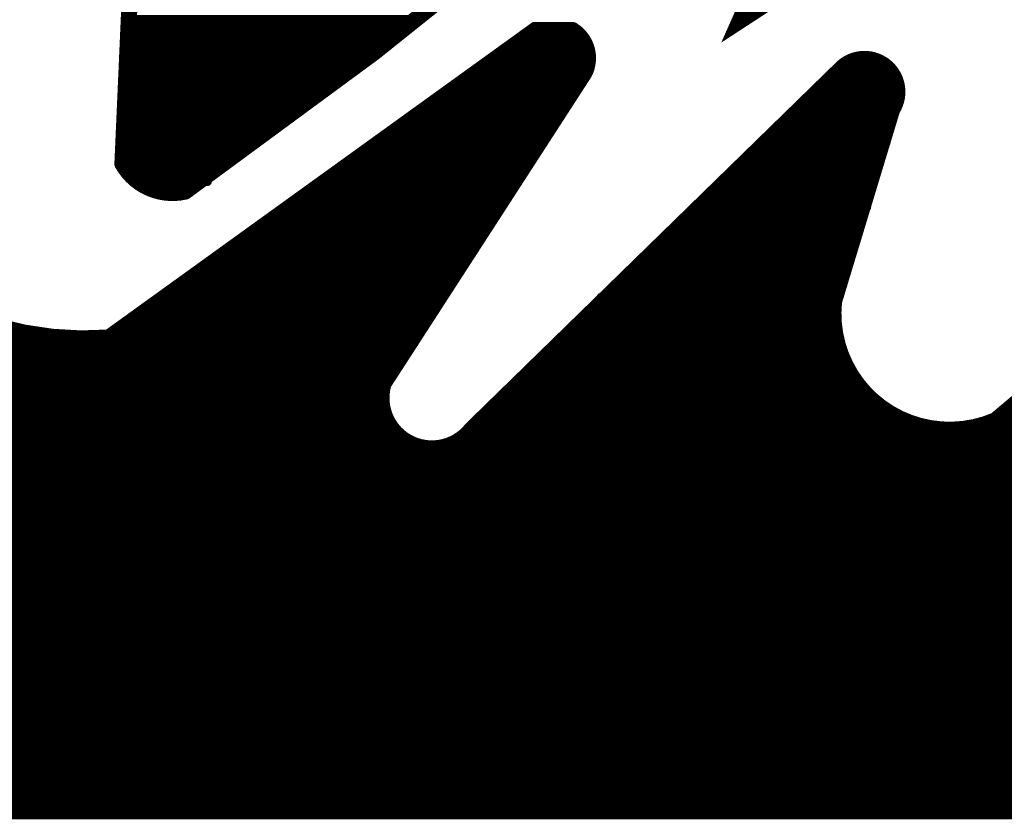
# Model space of a CAD drawing. Extents: x -3908 to 11948, y -2965 to 7442.
# Tile 20 of 43: x 3814 to 3936, y 1308 to 1407. Entities that reach past the tile are written whole.
import ezdxf

# ---------------------------------------------------------------- set-up
doc = ezdxf.new("R2010")
doc.units = 0
doc.header["$MEASUREMENT"] = 0
doc.layers.get('0').update_dxf_attribs({"linetype": 'CONTINUOUS'})
doc.layers.add('2D_LINE_26', color=7, linetype='CONTINUOUS')

# ---------------------------------------------------------------- blocks, each defined once
blk = doc.blocks.new('SMOOTH_1$2')
at = {"const_width": 0.6}
blk.add_lwpolyline([(-0.3, 0, 1), (0.3, 0, 1)], format="xyb", close=True, dxfattribs=at)
blk = doc.blocks.new('SMOOTH_2')
at = {"const_width": 1}
blk.add_lwpolyline([(-0.5, 0, 1), (0.5, 0, 1)], format="xyb", close=True, dxfattribs=at)
blk = doc.blocks.new('DRAWING_542')
at = {"layer": '2D_LINE_26', "const_width": 2}
for points in [[(77.36, 68.48), (131.68, 115.28, -0.310987), (144.48, 112.24), (143.12, 81.36, 0.331687), (150.88, 77.92, 0.030116), (218.8, 132.24, -0.72056), (229.36, 121.28), (219.52, 99.04), (247.84, 117.52, -0.166894), (259.52, 117.12, -0.254432), (264.4, 104.32), (255.36, 72.24, 0.588457), (259.12, 71.52), (291.12, 96.56)], [(82.24, 65.84), (115.36, 86.88), (119.6, 86.88, 0.046722), (127.52, 61.28, 0.089687), (141.44, 59.84), (194.24, 97.92), (198.8, 97.92, -0.387373), (200.32, 92.64), (175.44, 54.16, 0.826537), (186.32, 48.48), (232.32, 93.36, -0.862416), (238.4, 88.08), (231.2, 64.32, 0.573285), (251.2, 49.6), (297.2, 88.48)]]:
    blk.add_lwpolyline(points, format="xyb", dxfattribs=at)
at = {"layer": '2D_LINE_26', "const_width": 1.2}
for points in [[(143.76, 99.2), (178.4, 99.2)], [(143.76, 98.4), (178.16, 98.4)], [(143.76, 97.6), (176.8, 97.6)], [(193.6, 97.6), (199.36, 97.6)], [(143.68, 96), (176, 96)], [(143.84, 96.8), (176, 96.8)], [(191.44, 96), (200.8, 96)], [(192.32, 96.8), (199.92, 96.8)], [(143.84, 95.2), (173.6, 95.2)], [(190.4, 95.2), (200.8, 95.2)], [(143.6, 93.6), (172.8, 93.6)], [(143.68, 94.4), (173.6, 94.4)], [(188.32, 93.6), (200.8, 93.6)], [(188.8, 94.4), (200.8, 94.4)], [(233.28, 93.6), (237.52, 93.6)], [(143.6, 92.8), (171.2, 92.8)], [(187.28, 92.8), (200.8, 92.8)], [(232, 92.8), (238.16, 92.8)], [(143.2, 92), (170.4, 92)], [(143.2, 91.2), (168.88, 91.2)], [(184.8, 91.2), (199.52, 91.2)], [(186.24, 92), (199.92, 92)], [(229.6, 91.2), (239.12, 91.2)], [(230.4, 92), (238.88, 92)], [(143.2, 90.4), (168, 90.4)], [(143.2, 89.6), (166.4, 89.6)], [(182.64, 89.6), (198.4, 89.6)], [(184, 90.4), (198.4, 90.4)], [(228.32, 89.6), (239.04, 89.6)], [(228.8, 90.4), (239.12, 90.4)], [(143.2, 88.8), (165.6, 88.8)], [(181.6, 88.8), (197.92, 88.8)], [(227.2, 88.8), (238.8, 88.8)], [(143.2, 88), (164.8, 88)], [(143.2, 87.2), (163.92, 87.2)], [(179.36, 87.2), (196.8, 87.2)], [(180.96, 88), (197.6, 88)], [(225.84, 87.2), (238.4, 87.2)], [(226.4, 88), (238.4, 88)], [(143.2, 86.4), (162.4, 86.4)], [(177.6, 86.4), (196.4, 86.4)], [(225.12, 86.4), (237.84, 86.4)], [(143.2, 85.6), (161.84, 85.6)], [(143.2, 84.8), (160.72, 84.8)], [(176, 84.8), (195.2, 84.8)], [(176.8, 85.6), (195.68, 85.6)], [(223.2, 84.8), (237.6, 84.8)], [(224, 85.6), (237.52, 85.6)], [(143.2, 84), (159.28, 84)], [(174.4, 84), (195.2, 84)], [(222.4, 84), (237.6, 84)], [(143.2, 83.2), (158.16, 83.2)], [(144, 82.4), (157.52, 82.4)], [(173.6, 82.4), (194.16, 82.4)], [(174.4, 83.2), (194.32, 83.2)], [(220.8, 82.4), (236.88, 82.4)], [(221.6, 83.2), (237.2, 83.2)], [(144, 81.6), (156.16, 81.6)], [(172.8, 81.6), (193.6, 81.6)], [(219.92, 81.6), (236.48, 81.6)], [(144.16, 80.8), (155.36, 80.8)], [(144.56, 80), (153.84, 80)], [(170.08, 80), (192, 80)], [(171.12, 80.8), (192.8, 80.8)], [(218.64, 80), (236, 80)], [(219.44, 80.8), (236.24, 80.8)], [(146.4, 79.2), (153.6, 79.2)], [(168.8, 79.2), (191.68, 79.2)], [(217.6, 79.2), (236, 79.2)], [(146.88, 78.32), (151.28, 78.32)], [(166.48, 77.6), (190.48, 77.6)], [(168, 78.4), (190.96, 78.4)], [(216.08, 77.6), (235.2, 77.6)], [(216.96, 78.4), (235.2, 78.4)], [(165.6, 76.8), (189.92, 76.8)], [(215.44, 76.8), (235.2, 76.8)], [(164, 75.2), (189.04, 75.2)], [(164.8, 76), (189.6, 76)], [(213.84, 75.2), (234.4, 75.2)], [(214.64, 76), (235.2, 76)], [(162.08, 74.4), (188.64, 74.4)], [(212.88, 74.4), (234.4, 74.4)], [(159.76, 72.8), (187.76, 72.8)], [(161.6, 73.6), (188, 73.6)], [(210.96, 72.8), (233.76, 72.8)], [(211.76, 73.6), (234.4, 73.6)], [(158.8, 72), (186.8, 72)], [(210.4, 72), (233.6, 72)], [(156.4, 70.4), (185.76, 70.4)], [(157.84, 71.2), (186.4, 71.2)], [(208.88, 70.4), (232.8, 70.4)], [(209.6, 71.2), (233.6, 71.2)], [(156, 69.6), (185.6, 69.6)], [(207.92, 69.6), (232.8, 69.6)], [(153.6, 68), (184.8, 68)], [(154.08, 68.8), (185.12, 68.8)], [(206.4, 68), (232.32, 68)], [(207.2, 68.8), (232.8, 68.8)], [(152, 67.2), (183.76, 67.2)], [(205.52, 67.2), (232, 67.2)], [(150.4, 66.4), (183.44, 66.4)], [(150.4, 65.6), (182.88, 65.6)], [(204, 65.6), (232, 65.6)], [(204.8, 66.4), (232, 66.4)], [(146.88, 64), (181.84, 64)], [(148.8, 64.8), (182.24, 64.8)], [(202.4, 64.8), (231.52, 64.8)], [(202.4, 64), (231.2, 64)], [(146.4, 63.2), (181.36, 63.2)], [(201.6, 63.2), (231.12, 63.2)], [(144, 61.6), (180.16, 61.6)], [(144.8, 62.4), (180.8, 62.4)], [(199.2, 61.6), (231.28, 61.6)], [(200.8, 62.4), (231.28, 62.4)], [(143.04, 60.8), (180, 60.8)], [(199.12, 60.8), (231.28, 60.8)], [(62.4, 60), (134.4, 60)], [(62.4, 59.2), (179.2, 59.2)], [(140, 60), (179.28, 60)], [(196.8, 59.2), (232, 59.2)], [(198.4, 60), (231.52, 60)], [(61.6, 58.4), (178.32, 58.4)], [(196, 58.4), (232, 58.4)], [(61.6, 57.6), (177.6, 57.6)], [(61.6, 56.8), (177.04, 56.8)], [(195.2, 56.8), (232.8, 56.8)], [(196, 57.6), (232, 57.6)], [(60.48, 56), (176.8, 56)], [(194.4, 56), (232.8, 56)], [(60.8, 55.2), (176.08, 55.2)], [(60.8, 54.4), (175.84, 54.4)], [(193.6, 55.2), (233.52, 55.2)], [(193.6, 54.4), (233.92, 54.4)], [(59.84, 53.6), (175.44, 53.6)], [(191.76, 53.6), (234.72, 53.6)], [(58.96, 52), (175.44, 52)], [(59.6, 52.8), (175.36, 52.8)], [(191.2, 52.8), (235.2, 52.8)], [(191.2, 52), (235.2, 52)], [(59.2, 51.2), (175.52, 51.2)], [(189.28, 51.2), (236, 51.2)], [(59.2, 50.4), (175.84, 50.4)], [(59.2, 49.6), (176, 49.6)], [(187.2, 49.6), (240, 49.6)], [(188, 50.4), (237.84, 50.4)], [(251.12, 49.6), (334.24, 49.6)], [(252.24, 50.4), (333.6, 50.4)], [(58, 48.8), (176.8, 48.8)], [(187.2, 48.8), (241.28, 48.8)], [(248, 48.8), (334.88, 48.8)], [(58.4, 48), (177.04, 48)], [(58.4, 47.2), (177.92, 47.2)], [(184.88, 47.2), (336.08, 47.2)], [(185.76, 48), (244, 48)], [(245.6, 48), (336, 48)], [(57.12, 46.4), (180, 46.4)], [(182.4, 46.4), (336.72, 46.4)], [(56.8, 44.8), (338.48, 44.8)], [(56.96, 45.6), (337.76, 45.6)], [(56.8, 44), (339.2, 44)], [(56, 42.4), (340.56, 42.4)], [(56.8, 43.2), (339.92, 43.2)], [(56, 41.6), (341.36, 41.6)], [(54.96, 40), (342.72, 40)], [(56, 40.8), (342.4, 40.8)], [(55.2, 39.2), (343.52, 39.2)], [(54.16, 38.4), (344.48, 38.4)], [(54.16, 37.6), (344.88, 37.6)], [(53.6, 36), (346.24, 36)], [(53.92, 36.8), (345.52, 36.8)], [(53.6, 35.2), (346.96, 35.2)], [(53.6, 34.4), (347.68, 34.4)], [(53.6, 33.6), (348.24, 33.6)], [(52.8, 32.8), (349.12, 32.8)], [(52.8, 32), (349.76, 32)], [(52.8, 31.2), (350.56, 31.2)], [(52.8, 30.4), (351.28, 30.4)], [(51.2, 28.8), (320, 28.8)], [(51.44, 29.6), (351.92, 29.6)], [(51.2, 28), (320, 28)], [(51.2, 27.2), (320, 27.2)], [(51.2, 26.4), (320, 26.4)], [(51.2, 25.6), (320, 25.6)], [(50.4, 24.8), (320, 24.8)], [(50.4, 24), (320, 24)], [(50.4, 23.2), (320, 23.2)], [(49.6, 22.4), (320, 22.4)], [(49.6, 21.6), (320, 21.6)], [(49.6, 20.8), (320, 20.8)], [(48, 19.2), (320, 19.2)], [(48.32, 20), (320, 20)], [(48, 18.4), (320, 18.4)], [(48, 17.6), (320, 17.6)], [(48, 16.8), (320, 16.8)], [(47.2, 16), (320, 16)], [(47.2, 15.2), (320, 15.2)], [(47.2, 14.4), (320, 14.4)], [(47.2, 13.6), (320, 13.6)], [(46.4, 12), (320, 12)], [(47.2, 12.8), (320, 12.8)], [(45.6, 11.2), (320, 11.2)], [(45.6, 10.4), (320, 10.4)], [(45.6, 9.6), (320, 9.6)], [(44.8, 8.8), (320, 8.8)], [(44.8, 8), (320, 8)], [(44.8, 7.2), (320, 7.2)], [(44, 5.6), (320, 5.6)], [(44.8, 6.4), (320, 6.4)], [(44, 4.8), (320, 4.8)], [(43.2, 4), (320, 4)], [(43.2, 3.2), (320, 3.2)], [(43.2, 2.8), (42.64, 2.8), (42.64, 0.8), (320, 0.8)], [(42.96, 2.4), (320, 2.4)], [(43.12, 1.6), (320, 1.6)]]:
    blk.add_lwpolyline(points, dxfattribs=at)
at = {"layer": '2D_LINE_26'}
for name, p in [('SMOOTH_2', (219.52, 99.04)), ('SMOOTH_1$2', (143.76, 99.2)), ('SMOOTH_1$2', (143.76, 98.4)), ('SMOOTH_1$2', (178.16, 98.4)), ('SMOOTH_1$2', (178.4, 99.2)), ('SMOOTH_2', (194.24, 97.92)), ('SMOOTH_2', (198.8, 97.92)), ('SMOOTH_1$2', (143.76, 97.6)), ('SMOOTH_1$2', (176.8, 97.6)), ('SMOOTH_1$2', (193.6, 97.6)), ('SMOOTH_1$2', (199.36, 97.6)), ('SMOOTH_1$2', (143.68, 96)), ('SMOOTH_1$2', (143.84, 96.8)), ('SMOOTH_1$2', (176, 96.8)), ('SMOOTH_1$2', (176, 96)), ('SMOOTH_1$2', (191.44, 96)), ('SMOOTH_1$2', (192.32, 96.8)), ('SMOOTH_1$2', (199.92, 96.8)), ('SMOOTH_1$2', (200.8, 96)), ('SMOOTH_1$2', (143.84, 95.2)), ('SMOOTH_1$2', (173.6, 95.2)), ('SMOOTH_1$2', (190.4, 95.2)), ('SMOOTH_1$2', (200.8, 95.2)), ('SMOOTH_1$2', (143.6, 93.6)), ('SMOOTH_1$2', (143.68, 94.4)), ('SMOOTH_1$2', (172.8, 93.6)), ('SMOOTH_1$2', (173.6, 94.4)), ('SMOOTH_1$2', (188.32, 93.6)), ('SMOOTH_1$2', (188.8, 94.4)), ('SMOOTH_1$2', (200.8, 94.4)), ('SMOOTH_1$2', (200.8, 93.6)), ('SMOOTH_2', (232.32, 93.36)), ('SMOOTH_1$2', (233.28, 93.6)), ('SMOOTH_1$2', (237.52, 93.6)), ('SMOOTH_1$2', (143.6, 92.8)), ('SMOOTH_1$2', (171.2, 92.8)), ('SMOOTH_1$2', (187.28, 92.8)), ('SMOOTH_2', (200.32, 92.64)), ('SMOOTH_1$2', (200.8, 92.8)), ('SMOOTH_1$2', (232, 92.8)), ('SMOOTH_1$2', (238.16, 92.8)), ('SMOOTH_1$2', (143.2, 92)), ('SMOOTH_1$2', (143.2, 91.2)), ('SMOOTH_1$2', (168.88, 91.2)), ('SMOOTH_1$2', (170.4, 92)), ('SMOOTH_1$2', (184.8, 91.2)), ('SMOOTH_1$2', (186.24, 92)), ('SMOOTH_1$2', (199.52, 91.2)), ('SMOOTH_1$2', (199.92, 92)), ('SMOOTH_1$2', (229.6, 91.2)), ('SMOOTH_1$2', (230.4, 92)), ('SMOOTH_1$2', (238.88, 92)), ('SMOOTH_1$2', (239.12, 91.2)), ('SMOOTH_1$2', (143.2, 90.4)), ('SMOOTH_1$2', (143.2, 89.6)), ('SMOOTH_1$2', (166.4, 89.6)), ('SMOOTH_1$2', (168, 90.4)), ('SMOOTH_1$2', (182.64, 89.6)), ('SMOOTH_1$2', (184, 90.4)), ('SMOOTH_1$2', (198.4, 90.4)), ('SMOOTH_1$2', (198.4, 89.6)), ('SMOOTH_1$2', (228.32, 89.6)), ('SMOOTH_1$2', (228.8, 90.4)), ('SMOOTH_1$2', (239.04, 89.6)), ('SMOOTH_1$2', (239.12, 90.4)), ('SMOOTH_1$2', (143.2, 88.8)), ('SMOOTH_1$2', (165.6, 88.8)), ('SMOOTH_1$2', (181.6, 88.8)), ('SMOOTH_1$2', (197.92, 88.8)), ('SMOOTH_1$2', (227.2, 88.8)), ('SMOOTH_2', (238.4, 88.08)), ('SMOOTH_1$2', (238.8, 88.8)), ('SMOOTH_1$2', (143.2, 88)), ('SMOOTH_1$2', (143.2, 87.2)), ('SMOOTH_1$2', (163.92, 87.2)), ('SMOOTH_1$2', (164.8, 88)), ('SMOOTH_1$2', (179.36, 87.2)), ('SMOOTH_1$2', (180.96, 88)), ('SMOOTH_1$2', (196.8, 87.2)), ('SMOOTH_1$2', (197.6, 88)), ('SMOOTH_1$2', (225.84, 87.2)), ('SMOOTH_1$2', (226.4, 88)), ('SMOOTH_1$2', (238.4, 88)), ('SMOOTH_1$2', (238.4, 87.2)), ('SMOOTH_1$2', (143.2, 86.4)), ('SMOOTH_1$2', (162.4, 86.4)), ('SMOOTH_1$2', (177.6, 86.4)), ('SMOOTH_1$2', (196.4, 86.4)), ('SMOOTH_1$2', (225.12, 86.4)), ('SMOOTH_1$2', (237.84, 86.4)), ('SMOOTH_1$2', (143.2, 85.6)), ('SMOOTH_1$2', (143.2, 84.8)), ('SMOOTH_1$2', (160.72, 84.8)), ('SMOOTH_1$2', (161.84, 85.6)), ('SMOOTH_1$2', (176, 84.8)), ('SMOOTH_1$2', (176.8, 85.6)), ('SMOOTH_1$2', (195.2, 84.8)), ('SMOOTH_1$2', (195.68, 85.6)), ('SMOOTH_1$2', (223.2, 84.8)), ('SMOOTH_1$2', (224, 85.6)), ('SMOOTH_1$2', (237.52, 85.6)), ('SMOOTH_1$2', (237.6, 84.8)), ('SMOOTH_1$2', (143.2, 84)), ('SMOOTH_1$2', (159.28, 84)), ('SMOOTH_1$2', (174.4, 84)), ('SMOOTH_1$2', (195.2, 84)), ('SMOOTH_1$2', (222.4, 84)), ('SMOOTH_1$2', (237.6, 84)), ('SMOOTH_1$2', (143.2, 83.2)), ('SMOOTH_1$2', (144, 82.4)), ('SMOOTH_1$2', (157.52, 82.4)), ('SMOOTH_1$2', (158.16, 83.2)), ('SMOOTH_1$2', (173.6, 82.4)), ('SMOOTH_1$2', (174.4, 83.2)), ('SMOOTH_1$2', (194.16, 82.4)), ('SMOOTH_1$2', (194.32, 83.2)), ('SMOOTH_1$2', (220.8, 82.4)), ('SMOOTH_1$2', (221.6, 83.2)), ('SMOOTH_1$2', (236.88, 82.4)), ('SMOOTH_1$2', (237.2, 83.2)), ('SMOOTH_2', (143.12, 81.36)), ('SMOOTH_1$2', (144, 81.6)), ('SMOOTH_1$2', (156.16, 81.6)), ('SMOOTH_1$2', (172.8, 81.6)), ('SMOOTH_1$2', (193.6, 81.6)), ('SMOOTH_1$2', (219.92, 81.6)), ('SMOOTH_1$2', (236.48, 81.6)), ('SMOOTH_1$2', (144.16, 80.8)), ('SMOOTH_1$2', (144.56, 80)), ('SMOOTH_1$2', (153.84, 80)), ('SMOOTH_1$2', (155.36, 80.8)), ('SMOOTH_1$2', (170.08, 80)), ('SMOOTH_1$2', (171.12, 80.8)), ('SMOOTH_1$2', (192, 80)), ('SMOOTH_1$2', (192.8, 80.8)), ('SMOOTH_1$2', (218.64, 80)), ('SMOOTH_1$2', (219.44, 80.8)), ('SMOOTH_1$2', (236, 80)), ('SMOOTH_1$2', (236.24, 80.8)), ('SMOOTH_1$2', (146.4, 79.2)), ('SMOOTH_1$2', (153.6, 79.2)), ('SMOOTH_1$2', (168.8, 79.2)), ('SMOOTH_1$2', (191.68, 79.2)), ('SMOOTH_1$2', (217.6, 79.2)), ('SMOOTH_1$2', (236, 79.2)), ('SMOOTH_1$2', (146.88, 78.32)), ('SMOOTH_2', (150.88, 77.92)), ('SMOOTH_1$2', (151.28, 78.32)), ('SMOOTH_1$2', (166.48, 77.6)), ('SMOOTH_1$2', (168, 78.4)), ('SMOOTH_1$2', (190.48, 77.6)), ('SMOOTH_1$2', (190.96, 78.4)), ('SMOOTH_1$2', (216.08, 77.6)), ('SMOOTH_1$2', (216.96, 78.4)), ('SMOOTH_1$2', (235.2, 78.4)), ('SMOOTH_1$2', (235.2, 77.6)), ('SMOOTH_1$2', (165.6, 76.8)), ('SMOOTH_1$2', (189.92, 76.8)), ('SMOOTH_1$2', (215.44, 76.8)), ('SMOOTH_1$2', (235.2, 76.8)), ('SMOOTH_1$2', (164, 75.2)), ('SMOOTH_1$2', (164.8, 76)), ('SMOOTH_1$2', (189.04, 75.2)), ('SMOOTH_1$2', (189.6, 76)), ('SMOOTH_1$2', (213.84, 75.2)), ('SMOOTH_1$2', (214.64, 76)), ('SMOOTH_1$2', (234.4, 75.2)), ('SMOOTH_1$2', (235.2, 76)), ('SMOOTH_1$2', (162.08, 74.4)), ('SMOOTH_1$2', (188.64, 74.4)), ('SMOOTH_1$2', (212.88, 74.4)), ('SMOOTH_1$2', (234.4, 74.4)), ('SMOOTH_1$2', (159.76, 72.8)), ('SMOOTH_1$2', (161.6, 73.6)), ('SMOOTH_1$2', (187.76, 72.8)), ('SMOOTH_1$2', (188, 73.6)), ('SMOOTH_1$2', (210.96, 72.8)), ('SMOOTH_1$2', (211.76, 73.6)), ('SMOOTH_1$2', (233.76, 72.8)), ('SMOOTH_1$2', (234.4, 73.6)), ('SMOOTH_1$2', (158.8, 72)), ('SMOOTH_1$2', (186.8, 72)), ('SMOOTH_1$2', (210.4, 72)), ('SMOOTH_1$2', (233.6, 72)), ('SMOOTH_1$2', (156.4, 70.4)), ('SMOOTH_1$2', (157.84, 71.2)), ('SMOOTH_1$2', (185.76, 70.4)), ('SMOOTH_1$2', (186.4, 71.2)), ('SMOOTH_1$2', (208.88, 70.4)), ('SMOOTH_1$2', (209.6, 71.2)), ('SMOOTH_1$2', (232.8, 70.4)), ('SMOOTH_1$2', (233.6, 71.2)), ('SMOOTH_1$2', (156, 69.6)), ('SMOOTH_1$2', (185.6, 69.6)), ('SMOOTH_1$2', (207.92, 69.6)), ('SMOOTH_1$2', (232.8, 69.6)), ('SMOOTH_1$2', (153.6, 68)), ('SMOOTH_1$2', (154.08, 68.8)), ('SMOOTH_1$2', (184.8, 68)), ('SMOOTH_1$2', (185.12, 68.8)), ('SMOOTH_1$2', (206.4, 68)), ('SMOOTH_1$2', (207.2, 68.8)), ('SMOOTH_1$2', (232.32, 68)), ('SMOOTH_1$2', (232.8, 68.8)), ('SMOOTH_1$2', (152, 67.2)), ('SMOOTH_1$2', (183.76, 67.2)), ('SMOOTH_1$2', (205.52, 67.2)), ('SMOOTH_1$2', (232, 67.2)), ('SMOOTH_1$2', (150.4, 66.4)), ('SMOOTH_1$2', (150.4, 65.6)), ('SMOOTH_1$2', (182.88, 65.6)), ('SMOOTH_1$2', (183.44, 66.4)), ('SMOOTH_1$2', (204, 65.6)), ('SMOOTH_1$2', (204.8, 66.4)), ('SMOOTH_1$2', (232, 66.4)), ('SMOOTH_1$2', (232, 65.6)), ('SMOOTH_1$2', (146.88, 64)), ('SMOOTH_1$2', (148.8, 64.8)), ('SMOOTH_1$2', (181.84, 64)), ('SMOOTH_1$2', (182.24, 64.8)), ('SMOOTH_1$2', (202.4, 64.8)), ('SMOOTH_1$2', (202.4, 64)), ('SMOOTH_2', (231.2, 64.32)), ('SMOOTH_1$2', (231.2, 64)), ('SMOOTH_1$2', (231.52, 64.8)), ('SMOOTH_1$2', (146.4, 63.2)), ('SMOOTH_1$2', (181.36, 63.2)), ('SMOOTH_1$2', (201.6, 63.2)), ('SMOOTH_1$2', (231.12, 63.2)), ('SMOOTH_1$2', (144, 61.6)), ('SMOOTH_1$2', (144.8, 62.4)), ('SMOOTH_1$2', (180.16, 61.6)), ('SMOOTH_1$2', (180.8, 62.4)), ('SMOOTH_1$2', (199.2, 61.6)), ('SMOOTH_1$2', (200.8, 62.4)), ('SMOOTH_1$2', (231.28, 62.4)), ('SMOOTH_1$2', (231.28, 61.6)), ('SMOOTH_1$2', (143.04, 60.8)), ('SMOOTH_1$2', (180, 60.8)), ('SMOOTH_1$2', (199.12, 60.8)), ('SMOOTH_1$2', (231.28, 60.8)), ('SMOOTH_1$2', (134.4, 60)), ('SMOOTH_1$2', (140, 60)), ('SMOOTH_2', (141.44, 59.84)), ('SMOOTH_1$2', (179.2, 59.2)), ('SMOOTH_1$2', (179.28, 60)), ('SMOOTH_1$2', (196.8, 59.2)), ('SMOOTH_1$2', (198.4, 60)), ('SMOOTH_1$2', (231.52, 60)), ('SMOOTH_1$2', (232, 59.2)), ('SMOOTH_1$2', (178.32, 58.4)), ('SMOOTH_1$2', (196, 58.4)), ('SMOOTH_1$2', (232, 58.4)), ('SMOOTH_1$2', (177.04, 56.8)), ('SMOOTH_1$2', (177.6, 57.6)), ('SMOOTH_1$2', (195.2, 56.8)), ('SMOOTH_1$2', (196, 57.6)), ('SMOOTH_1$2', (232, 57.6)), ('SMOOTH_1$2', (232.8, 56.8)), ('SMOOTH_1$2', (176.8, 56)), ('SMOOTH_1$2', (194.4, 56)), ('SMOOTH_1$2', (232.8, 56)), ('SMOOTH_2', (175.44, 54.16)), ('SMOOTH_1$2', (175.84, 54.4)), ('SMOOTH_1$2', (176.08, 55.2)), ('SMOOTH_1$2', (193.6, 55.2)), ('SMOOTH_1$2', (193.6, 54.4)), ('SMOOTH_1$2', (233.52, 55.2)), ('SMOOTH_1$2', (233.92, 54.4)), ('SMOOTH_1$2', (175.44, 53.6)), ('SMOOTH_1$2', (191.76, 53.6)), ('SMOOTH_1$2', (234.72, 53.6)), ('SMOOTH_1$2', (175.36, 52.8)), ('SMOOTH_1$2', (175.44, 52)), ('SMOOTH_1$2', (191.2, 52.8)), ('SMOOTH_1$2', (191.2, 52)), ('SMOOTH_1$2', (235.2, 52.8)), ('SMOOTH_1$2', (235.2, 52)), ('SMOOTH_1$2', (175.52, 51.2)), ('SMOOTH_1$2', (189.28, 51.2)), ('SMOOTH_1$2', (236, 51.2)), ('SMOOTH_1$2', (175.84, 50.4)), ('SMOOTH_1$2', (176, 49.6)), ('SMOOTH_1$2', (187.2, 49.6)), ('SMOOTH_1$2', (188, 50.4)), ('SMOOTH_1$2', (237.84, 50.4)), ('SMOOTH_1$2', (240, 49.6)), ('SMOOTH_2', (251.2, 49.6)), ('SMOOTH_1$2', (251.12, 49.6)), ('SMOOTH_1$2', (252.24, 50.4)), ('SMOOTH_1$2', (176.8, 48.8)), ('SMOOTH_2', (186.32, 48.48)), ('SMOOTH_1$2', (187.2, 48.8)), ('SMOOTH_1$2', (241.28, 48.8)), ('SMOOTH_1$2', (248, 48.8)), ('SMOOTH_1$2', (177.04, 48)), ('SMOOTH_1$2', (177.92, 47.2)), ('SMOOTH_1$2', (184.88, 47.2)), ('SMOOTH_1$2', (185.76, 48)), ('SMOOTH_1$2', (244, 48)), ('SMOOTH_1$2', (245.6, 48)), ('SMOOTH_1$2', (180, 46.4)), ('SMOOTH_1$2', (182.4, 46.4))]:
    blk.add_blockref(name, p, dxfattribs=at)

msp = doc.modelspace()

# ---------------------------------------------------------------- block references
msp.add_blockref('DRAWING_542', (3683.75, 1307.5))

doc.saveas('drawing.dxf')
